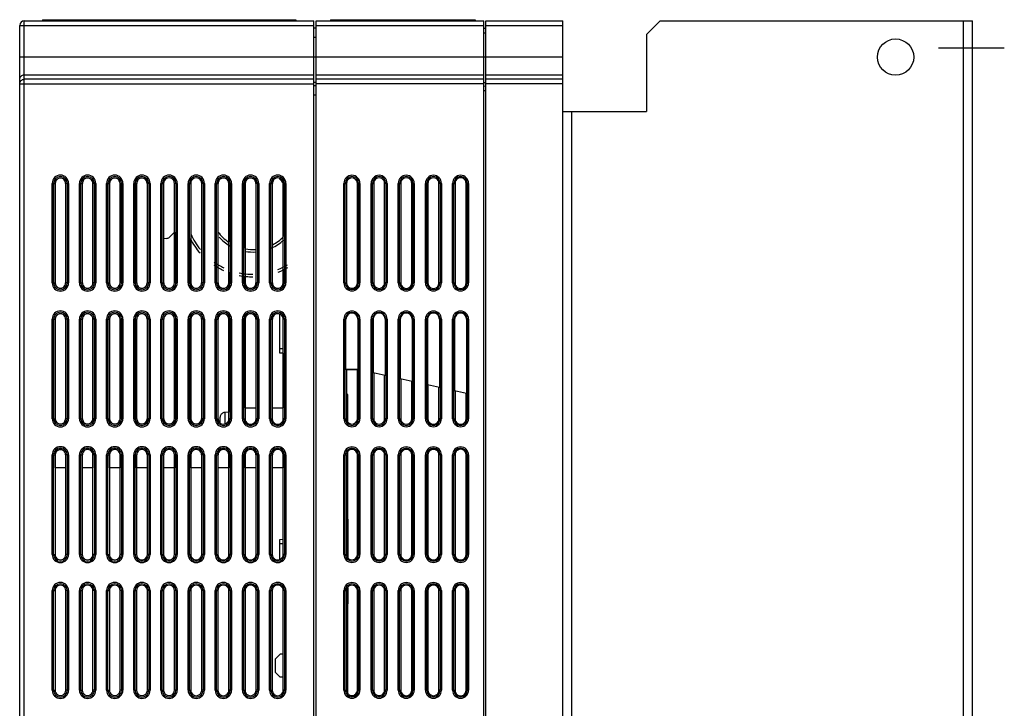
# Model space of a CAD drawing. Header units: millimetres. Extents: x 0 to 1400, y 0 to 1100.
# Tile 32 of 33: x 792 to 1009, y 583 to 736. Entities that reach past the tile are written whole.
import ezdxf

# ---------------------------------------------------------------- set-up
doc = ezdxf.new("R2010")
doc.units = ezdxf.units.MM
doc.header["$LTSCALE"] = 77
doc.linetypes.add('CENTER', pattern=[0.6, 0.375, -0.075, 0.075, -0.075])
doc.layers.add('00_COMPONENTS', color=7, linetype='CONTINUOUS')
doc.layers.add('03_AXES', color=7, linetype='CONTINUOUS')

msp = doc.modelspace()

# ---------------------------------------------------------------- linework, layer by layer
at = {"layer": '00_COMPONENTS', "color": 9, "linetype": 'CONTINUOUS'}
for p, q in [((792.74, 576.34), (792.74, 735.37)), ((799.74, 735.62), (799.74, 735.37)), ((851.24, 735.62), (851.24, 735.37)), ((863.38, 735.62), (863.38, 735.37)), ((890.88, 735.62), (890.88, 735.37)), ((1000.24, 385.37), (1000.24, 735.37)), ((791.74, 734.37), (856.74, 734.37)), ((857.24, 734.37), (894.24, 734.37)), ((894.74, 734.37), (911.74, 734.37)), ((857.24, 731.67), (856.74, 731.67)), ((894.74, 732.67), (894.24, 732.67)), ((791.74, 727.44), (911.74, 727.44)), ((792.74, 723.45), (856.74, 723.45)), ((856.74, 722.45), (792.74, 722.45)), ((857.24, 723.45), (894.24, 723.45)), ((894.24, 722.45), (857.24, 722.45)), ((894.74, 723.45), (911.74, 723.45)), ((911.74, 722.45), (894.74, 722.45)), ((791.74, 721.46), (856.74, 721.46)), ((856.73, 721.8), (857.24, 721.81)), ((857.24, 721.03), (856.75, 721.02)), ((894.24, 721.46), (857.24, 721.46)), ((894.24, 721.76), (894.74, 721.76)), ((894.74, 720.9), (894.24, 720.89)), ((911.74, 721.46), (894.74, 721.46)), ((857.24, 718.98), (856.74, 718.98)), ((894.74, 719.9), (894.24, 719.9)), ((913.74, 455.87), (913.74, 715.37)), ((798.93, 677.46), (798.93, 699.46)), ((798.93, 699.46), (799.56, 699.46)), ((799.23, 677.46), (799.23, 699.46)), ((802.55, 699.46), (801.93, 699.46)), ((802.25, 699.46), (802.25, 677.46)), ((802.55, 699.46), (802.55, 677.46)), ((804.93, 677.46), (804.93, 699.46)), ((804.93, 699.46), (805.55, 699.46)), ((805.23, 677.46), (805.23, 699.46)), ((808.55, 699.46), (807.93, 699.46)), ((808.25, 699.46), (808.25, 677.46)), ((808.55, 699.46), (808.55, 677.46)), ((810.93, 677.46), (810.93, 699.46)), ((810.93, 699.46), (811.55, 699.46)), ((811.23, 677.46), (811.23, 699.46)), ((814.55, 699.46), (813.94, 699.46)), ((814.25, 699.46), (814.25, 677.46)), ((814.55, 699.46), (814.55, 677.46)), ((816.93, 677.46), (816.93, 699.46)), ((816.93, 699.46), (817.54, 699.46)), ((817.23, 677.46), (817.23, 699.46)), ((820.55, 699.46), (819.94, 699.46)), ((820.25, 699.46), (820.25, 677.46)), ((820.55, 699.46), (820.55, 677.46)), ((822.93, 677.46), (822.93, 699.46)), ((822.93, 699.46), (823.54, 699.46)), ((823.23, 677.46), (823.23, 699.46)), ((826.55, 699.46), (825.95, 699.46)), ((826.25, 699.46), (826.25, 677.46)), ((826.55, 699.46), (826.55, 677.46)), ((828.93, 677.46), (828.93, 699.46)), ((828.93, 699.46), (829.53, 699.46)), ((829.23, 677.46), (829.23, 699.46)), ((832.55, 699.46), (831.95, 699.46)), ((832.25, 699.46), (832.25, 677.46)), ((832.55, 699.46), (832.55, 677.46)), ((834.93, 677.46), (834.93, 699.46)), ((834.93, 699.46), (835.53, 699.46)), ((835.23, 677.46), (835.23, 699.46)), ((838.55, 699.46), (837.96, 699.46)), ((838.25, 699.46), (838.25, 677.46)), ((838.55, 699.46), (838.55, 677.46)), ((840.93, 677.46), (840.93, 699.46)), ((840.93, 699.46), (841.53, 699.46)), ((841.23, 677.46), (841.23, 699.46)), ((844.55, 699.46), (843.96, 699.46)), ((844.25, 699.46), (844.25, 677.46)), ((844.55, 699.46), (844.55, 677.46)), ((846.93, 677.46), (846.93, 699.46)), ((846.93, 699.46), (847.52, 699.46)), ((847.23, 677.46), (847.23, 699.46)), ((850.55, 699.46), (849.96, 699.46)), ((850.25, 699.46), (850.25, 677.46)), ((850.55, 699.46), (850.55, 677.46)), ((863.36, 677.46), (863.36, 699.46)), ((863.36, 699.46), (863.95, 699.46)), ((863.66, 677.46), (863.66, 699.46)), ((866.91, 699.46), (866.33, 699.46)), ((866.61, 699.46), (866.61, 677.46)), ((866.91, 699.46), (866.91, 677.46)), ((869.36, 677.46), (869.36, 699.46)), ((869.36, 699.46), (869.94, 699.46)), ((869.66, 677.46), (869.66, 699.46)), ((872.91, 699.46), (872.34, 699.46)), ((872.61, 699.46), (872.61, 677.46)), ((872.91, 699.46), (872.91, 677.46)), ((875.36, 677.46), (875.36, 699.46)), ((875.36, 699.46), (875.93, 699.46)), ((875.66, 677.46), (875.66, 699.46)), ((878.91, 699.46), (878.35, 699.46)), ((878.61, 699.46), (878.61, 677.46)), ((878.91, 699.46), (878.91, 677.46)), ((881.36, 677.46), (881.36, 699.46)), ((881.36, 699.46), (881.92, 699.46)), ((881.66, 677.46), (881.66, 699.46)), ((884.91, 699.46), (884.36, 699.46)), ((884.61, 699.46), (884.61, 677.46)), ((884.91, 699.46), (884.91, 677.46)), ((887.36, 677.46), (887.36, 699.46)), ((887.36, 699.46), (887.91, 699.46)), ((887.66, 677.46), (887.66, 699.46)), ((890.91, 699.46), (890.37, 699.46)), ((890.61, 699.46), (890.61, 677.46)), ((890.91, 699.46), (890.91, 677.46)), ((798.93, 677.46), (799.56, 677.46)), ((802.55, 677.46), (801.93, 677.46)), ((804.93, 677.46), (805.55, 677.46)), ((808.55, 677.46), (807.93, 677.46)), ((810.93, 677.46), (811.55, 677.46)), ((814.55, 677.46), (813.94, 677.46)), ((816.93, 677.46), (817.54, 677.46)), ((820.55, 677.46), (819.94, 677.46)), ((822.93, 677.46), (823.54, 677.46)), ((826.55, 677.46), (825.95, 677.46)), ((828.93, 677.46), (829.53, 677.46)), ((832.55, 677.46), (831.95, 677.46)), ((834.93, 677.46), (835.53, 677.46)), ((838.55, 677.46), (837.96, 677.46)), ((840.93, 677.46), (841.53, 677.46)), ((844.55, 677.46), (843.96, 677.46)), ((846.93, 677.46), (847.52, 677.46)), ((850.55, 677.46), (849.96, 677.46)), ((863.36, 677.46), (863.95, 677.46)), ((866.91, 677.46), (866.33, 677.46)), ((869.36, 677.46), (869.94, 677.46)), ((872.91, 677.46), (872.34, 677.46)), ((875.36, 677.46), (875.93, 677.46)), ((878.91, 677.46), (878.35, 677.46)), ((881.36, 677.46), (881.92, 677.46)), ((884.91, 677.46), (884.36, 677.46)), ((887.36, 677.46), (887.91, 677.46)), ((890.91, 677.46), (890.37, 677.46)), ((798.93, 647.46), (798.93, 669.46)), ((798.93, 669.46), (799.56, 669.46)), ((799.23, 647.46), (799.23, 669.46)), ((802.55, 669.46), (801.93, 669.46)), ((802.25, 669.46), (802.25, 647.46)), ((802.55, 669.46), (802.55, 647.46)), ((804.93, 647.46), (804.93, 669.46)), ((804.93, 669.46), (805.55, 669.46)), ((805.23, 647.46), (805.23, 669.46)), ((808.55, 669.46), (807.93, 669.46)), ((808.25, 669.46), (808.25, 647.46)), ((808.55, 669.46), (808.55, 647.46)), ((810.93, 647.46), (810.93, 669.46)), ((810.93, 669.46), (811.55, 669.46)), ((811.23, 647.46), (811.23, 669.46)), ((814.55, 669.46), (813.94, 669.46)), ((814.25, 669.46), (814.25, 647.46)), ((814.55, 669.46), (814.55, 647.46)), ((816.93, 647.46), (816.93, 669.46)), ((816.93, 669.46), (817.54, 669.46)), ((817.23, 647.46), (817.23, 669.46)), ((820.55, 669.46), (819.94, 669.46)), ((820.25, 669.46), (820.25, 647.46)), ((820.55, 669.46), (820.55, 647.46)), ((822.93, 647.46), (822.93, 669.46)), ((822.93, 669.46), (823.54, 669.46)), ((823.23, 647.46), (823.23, 669.46)), ((826.55, 669.46), (825.95, 669.46)), ((826.25, 669.46), (826.25, 647.46)), ((826.55, 669.46), (826.55, 647.46)), ((828.93, 647.46), (828.93, 669.46)), ((828.93, 669.46), (829.53, 669.46)), ((829.23, 647.46), (829.23, 669.46)), ((832.55, 669.46), (831.95, 669.46)), ((832.25, 669.46), (832.25, 647.46)), ((832.55, 669.46), (832.55, 647.46)), ((834.93, 647.46), (834.93, 669.46)), ((834.93, 669.46), (835.53, 669.46)), ((835.23, 647.46), (835.23, 669.46)), ((838.55, 669.46), (837.96, 669.46)), ((838.25, 669.46), (838.25, 647.46)), ((838.55, 669.46), (838.55, 647.46)), ((840.93, 647.46), (840.93, 669.46)), ((840.93, 669.46), (841.53, 669.46)), ((841.23, 647.46), (841.23, 669.46)), ((844.55, 669.46), (843.96, 669.46)), ((844.25, 669.46), (844.25, 647.46)), ((844.55, 669.46), (844.55, 647.46)), ((846.93, 647.46), (846.93, 669.46)), ((846.93, 669.46), (847.52, 669.46)), ((847.23, 647.46), (847.23, 669.46)), ((850.55, 669.46), (849.96, 669.46)), ((850.25, 669.46), (850.25, 647.46)), ((850.55, 669.46), (850.55, 647.46)), ((863.36, 647.46), (863.36, 669.46)), ((863.36, 669.46), (863.81, 669.46)), ((863.66, 647.46), (863.66, 669.46)), ((866.91, 669.46), (866.46, 669.46)), ((866.61, 669.46), (866.61, 647.46)), ((866.91, 669.46), (866.91, 647.46)), ((869.36, 647.46), (869.36, 669.46)), ((869.36, 669.46), (869.81, 669.46)), ((869.66, 647.46), (869.66, 669.46)), ((872.91, 669.46), (872.46, 669.46)), ((872.61, 669.46), (872.61, 647.46)), ((872.91, 669.46), (872.91, 647.46)), ((875.36, 647.46), (875.36, 669.46)), ((875.36, 669.46), (875.81, 669.46)), ((875.66, 647.46), (875.66, 669.46)), ((878.91, 669.46), (878.46, 669.46)), ((878.61, 669.46), (878.61, 647.46)), ((878.91, 669.46), (878.91, 647.46)), ((881.36, 647.46), (881.36, 669.46)), ((881.36, 669.46), (881.81, 669.46)), ((881.66, 647.46), (881.66, 669.46)), ((884.91, 669.46), (884.46, 669.46)), ((884.61, 669.46), (884.61, 647.46)), ((884.91, 669.46), (884.91, 647.46)), ((887.36, 647.46), (887.36, 669.46)), ((887.36, 669.46), (887.81, 669.46)), ((887.66, 647.46), (887.66, 669.46)), ((890.91, 669.46), (890.46, 669.46)), ((890.61, 669.46), (890.61, 647.46)), ((890.91, 669.46), (890.91, 647.46)), ((837.02, 648.84), (837.02, 646.28)), ((798.93, 647.46), (799.56, 647.46)), ((802.55, 647.46), (801.93, 647.46)), ((804.93, 647.46), (805.55, 647.46)), ((808.55, 647.46), (807.93, 647.46)), ((810.93, 647.46), (811.55, 647.46)), ((814.55, 647.46), (813.94, 647.46)), ((816.93, 647.46), (817.54, 647.46)), ((820.55, 647.46), (819.94, 647.46)), ((822.93, 647.46), (823.54, 647.46)), ((826.55, 647.46), (825.95, 647.46)), ((828.93, 647.46), (829.53, 647.46)), ((832.55, 647.46), (831.95, 647.46)), ((834.93, 647.46), (835.53, 647.46)), ((838.55, 647.46), (837.96, 647.46)), ((840.93, 647.46), (841.53, 647.46)), ((844.55, 647.46), (843.96, 647.46)), ((846.93, 647.46), (847.52, 647.46)), ((850.55, 647.46), (849.96, 647.46)), ((863.36, 647.46), (863.95, 647.46)), ((866.91, 647.46), (866.33, 647.46)), ((869.36, 647.46), (869.94, 647.46)), ((872.91, 647.46), (872.34, 647.46)), ((875.36, 647.46), (875.93, 647.46)), ((878.91, 647.46), (878.35, 647.46)), ((881.36, 647.46), (881.92, 647.46)), ((884.91, 647.46), (884.36, 647.46)), ((887.36, 647.46), (887.91, 647.46)), ((890.91, 647.46), (890.37, 647.46)), ((798.93, 617.46), (798.93, 639.46)), ((798.93, 639.46), (799.56, 639.46)), ((799.23, 617.46), (799.23, 639.46)), ((802.55, 639.46), (801.93, 639.46)), ((802.25, 639.46), (802.25, 617.46)), ((802.55, 639.46), (802.55, 617.46)), ((804.93, 617.46), (804.93, 639.46)), ((804.93, 639.46), (805.55, 639.46)), ((805.23, 617.46), (805.23, 639.46)), ((808.55, 639.46), (807.93, 639.46)), ((808.25, 639.46), (808.25, 617.46)), ((808.55, 639.46), (808.55, 617.46)), ((810.93, 617.46), (810.93, 639.46)), ((810.93, 639.46), (811.55, 639.46)), ((811.23, 617.46), (811.23, 639.46)), ((814.55, 639.46), (813.94, 639.46)), ((814.25, 639.46), (814.25, 617.46)), ((814.55, 639.46), (814.55, 617.46)), ((816.93, 617.46), (816.93, 639.46)), ((816.93, 639.46), (817.54, 639.46)), ((817.23, 617.46), (817.23, 639.46)), ((820.55, 639.46), (819.94, 639.46)), ((820.25, 639.46), (820.25, 617.46)), ((820.55, 639.46), (820.55, 617.46)), ((822.93, 617.46), (822.93, 639.46)), ((822.93, 639.46), (823.54, 639.46)), ((823.23, 617.46), (823.23, 639.46)), ((826.55, 639.46), (825.95, 639.46)), ((826.25, 639.46), (826.25, 617.46)), ((826.55, 639.46), (826.55, 617.46)), ((828.93, 617.46), (828.93, 639.46)), ((828.93, 639.46), (829.53, 639.46)), ((829.23, 617.46), (829.23, 639.46)), ((832.55, 639.46), (831.95, 639.46)), ((832.25, 639.46), (832.25, 617.46)), ((832.55, 639.46), (832.55, 617.46)), ((834.93, 617.46), (834.93, 639.46)), ((834.93, 639.46), (835.53, 639.46)), ((835.23, 617.46), (835.23, 639.46)), ((838.55, 639.46), (837.96, 639.46)), ((838.25, 639.46), (838.25, 617.46)), ((838.55, 639.46), (838.55, 617.46)), ((840.93, 617.46), (840.93, 639.46)), ((840.93, 639.46), (841.53, 639.46)), ((841.23, 617.46), (841.23, 639.46)), ((844.55, 639.46), (843.96, 639.46)), ((844.25, 639.46), (844.25, 617.46)), ((844.55, 639.46), (844.55, 617.46)), ((846.93, 617.46), (846.93, 639.46)), ((846.93, 639.46), (847.52, 639.46)), ((847.23, 617.46), (847.23, 639.46)), ((850.55, 639.46), (849.96, 639.46)), ((850.25, 639.46), (850.25, 617.46)), ((850.55, 639.46), (850.55, 617.46)), ((863.36, 617.46), (863.36, 639.46)), ((863.36, 639.46), (863.95, 639.46)), ((863.66, 617.46), (863.66, 639.46)), ((866.91, 639.46), (866.33, 639.46)), ((866.61, 639.46), (866.61, 617.46)), ((866.91, 639.46), (866.91, 617.46)), ((869.36, 617.46), (869.36, 639.46)), ((869.36, 639.46), (869.94, 639.46)), ((869.66, 617.46), (869.66, 639.46)), ((872.91, 639.46), (872.34, 639.46)), ((872.61, 639.46), (872.61, 617.46)), ((872.91, 639.46), (872.91, 617.46)), ((875.36, 617.46), (875.36, 639.46)), ((875.36, 639.46), (875.93, 639.46)), ((875.66, 617.46), (875.66, 639.46)), ((878.91, 639.46), (878.35, 639.46)), ((878.61, 639.46), (878.61, 617.46)), ((878.91, 639.46), (878.91, 617.46)), ((881.36, 617.46), (881.36, 639.46)), ((881.36, 639.46), (881.92, 639.46)), ((881.66, 617.46), (881.66, 639.46)), ((884.91, 639.46), (884.36, 639.46)), ((884.61, 639.46), (884.61, 617.46)), ((884.91, 639.46), (884.91, 617.46)), ((887.36, 617.46), (887.36, 639.46)), ((887.36, 639.46), (887.91, 639.46)), ((887.66, 617.46), (887.66, 639.46)), ((890.91, 639.46), (890.37, 639.46)), ((890.61, 639.46), (890.61, 617.46)), ((890.91, 639.46), (890.91, 617.46)), ((798.93, 617.46), (799.56, 617.46)), ((802.55, 617.46), (801.93, 617.46)), ((804.93, 617.46), (805.55, 617.46)), ((808.55, 617.46), (807.93, 617.46)), ((810.93, 617.46), (811.55, 617.46)), ((814.55, 617.46), (813.94, 617.46)), ((816.93, 617.46), (817.54, 617.46)), ((820.55, 617.46), (819.94, 617.46)), ((822.93, 617.46), (823.54, 617.46)), ((826.55, 617.46), (825.95, 617.46)), ((828.93, 617.46), (829.53, 617.46)), ((832.55, 617.46), (831.95, 617.46)), ((834.93, 617.46), (835.53, 617.46)), ((838.55, 617.46), (837.96, 617.46)), ((840.93, 617.46), (841.53, 617.46)), ((844.55, 617.46), (843.96, 617.46)), ((846.93, 617.46), (847.52, 617.46)), ((850.55, 617.46), (849.96, 617.46)), ((863.36, 617.46), (863.95, 617.46)), ((866.91, 617.46), (866.33, 617.46)), ((869.36, 617.46), (869.94, 617.46)), ((872.91, 617.46), (872.34, 617.46)), ((875.36, 617.46), (875.93, 617.46)), ((878.91, 617.46), (878.35, 617.46)), ((881.36, 617.46), (881.92, 617.46)), ((884.91, 617.46), (884.36, 617.46)), ((887.36, 617.46), (887.91, 617.46)), ((890.91, 617.46), (890.37, 617.46)), ((798.93, 587.46), (798.93, 609.46)), ((798.93, 609.46), (799.56, 609.46)), ((799.23, 587.46), (799.23, 609.46)), ((802.55, 609.46), (801.93, 609.46)), ((802.25, 609.46), (802.25, 587.46)), ((802.55, 609.46), (802.55, 587.46)), ((804.93, 587.46), (804.93, 609.46)), ((804.93, 609.46), (805.55, 609.46)), ((805.23, 587.46), (805.23, 609.46)), ((808.55, 609.46), (807.93, 609.46)), ((808.25, 609.46), (808.25, 587.46)), ((808.55, 609.46), (808.55, 587.46)), ((810.93, 587.46), (810.93, 609.46)), ((810.93, 609.46), (811.55, 609.46)), ((811.23, 587.46), (811.23, 609.46)), ((814.55, 609.46), (813.94, 609.46)), ((814.25, 609.46), (814.25, 587.46)), ((814.55, 609.46), (814.55, 587.46)), ((816.93, 587.46), (816.93, 609.46)), ((816.93, 609.46), (817.54, 609.46)), ((817.23, 587.46), (817.23, 609.46)), ((820.55, 609.46), (819.94, 609.46)), ((820.25, 609.46), (820.25, 587.46)), ((820.55, 609.46), (820.55, 587.46)), ((822.93, 587.46), (822.93, 609.46)), ((822.93, 609.46), (823.54, 609.46)), ((823.23, 587.46), (823.23, 609.46)), ((826.55, 609.46), (825.95, 609.46)), ((826.25, 609.46), (826.25, 587.46)), ((826.55, 609.46), (826.55, 587.46)), ((828.93, 587.46), (828.93, 609.46)), ((828.93, 609.46), (829.53, 609.46)), ((829.23, 587.46), (829.23, 609.46)), ((832.55, 609.46), (831.95, 609.46)), ((832.25, 609.46), (832.25, 587.46)), ((832.55, 609.46), (832.55, 587.46)), ((834.93, 587.46), (834.93, 609.46)), ((834.93, 609.46), (835.53, 609.46)), ((835.23, 587.46), (835.23, 609.46)), ((838.55, 609.46), (837.96, 609.46)), ((838.25, 609.46), (838.25, 587.46)), ((838.55, 609.46), (838.55, 587.46)), ((840.93, 587.46), (840.93, 609.46)), ((840.93, 609.46), (841.53, 609.46)), ((841.23, 587.46), (841.23, 609.46)), ((844.55, 609.46), (843.96, 609.46)), ((844.25, 609.46), (844.25, 587.46)), ((844.55, 609.46), (844.55, 587.46)), ((846.93, 587.46), (846.93, 609.46)), ((846.93, 609.46), (847.52, 609.46)), ((847.23, 587.46), (847.23, 609.46)), ((850.55, 609.46), (849.96, 609.46)), ((850.25, 609.46), (850.25, 587.46)), ((850.55, 609.46), (850.55, 587.46)), ((863.36, 587.46), (863.36, 609.46)), ((863.36, 609.46), (863.95, 609.46)), ((863.66, 587.46), (863.66, 609.46)), ((866.91, 609.46), (866.33, 609.46)), ((866.61, 609.46), (866.61, 587.46)), ((866.91, 609.46), (866.91, 587.46)), ((869.36, 587.46), (869.36, 609.46)), ((869.36, 609.46), (869.94, 609.46)), ((869.66, 587.46), (869.66, 609.46)), ((872.91, 609.46), (872.34, 609.46)), ((872.61, 609.46), (872.61, 587.46)), ((872.91, 609.46), (872.91, 587.46)), ((875.36, 587.46), (875.36, 609.46)), ((875.36, 609.46), (875.93, 609.46)), ((875.66, 587.46), (875.66, 609.46)), ((878.91, 609.46), (878.35, 609.46)), ((878.61, 609.46), (878.61, 587.46)), ((878.91, 609.46), (878.91, 587.46)), ((881.36, 587.46), (881.36, 609.46)), ((881.36, 609.46), (881.92, 609.46)), ((881.66, 587.46), (881.66, 609.46)), ((884.91, 609.46), (884.36, 609.46)), ((884.61, 609.46), (884.61, 587.46)), ((884.91, 609.46), (884.91, 587.46)), ((887.36, 587.46), (887.36, 609.46)), ((887.36, 609.46), (887.91, 609.46)), ((887.66, 587.46), (887.66, 609.46)), ((890.91, 609.46), (890.37, 609.46)), ((890.61, 609.46), (890.61, 587.46)), ((890.91, 609.46), (890.91, 587.46)), ((798.93, 587.46), (799.56, 587.46)), ((802.55, 587.46), (801.93, 587.46)), ((804.93, 587.46), (805.55, 587.46)), ((808.55, 587.46), (807.93, 587.46)), ((810.93, 587.46), (811.55, 587.46)), ((814.55, 587.46), (813.94, 587.46)), ((816.93, 587.46), (817.54, 587.46)), ((820.55, 587.46), (819.94, 587.46)), ((822.93, 587.46), (823.54, 587.46)), ((826.55, 587.46), (825.95, 587.46)), ((828.93, 587.46), (829.53, 587.46)), ((832.55, 587.46), (831.95, 587.46)), ((834.93, 587.46), (835.53, 587.46)), ((838.55, 587.46), (837.96, 587.46)), ((840.93, 587.46), (841.53, 587.46)), ((844.55, 587.46), (843.96, 587.46)), ((846.93, 587.46), (847.52, 587.46)), ((850.55, 587.46), (849.96, 587.46)), ((863.36, 587.46), (863.95, 587.46)), ((866.91, 587.46), (866.33, 587.46)), ((869.36, 587.46), (869.94, 587.46)), ((872.91, 587.46), (872.34, 587.46)), ((875.36, 587.46), (875.93, 587.46)), ((878.91, 587.46), (878.35, 587.46)), ((881.36, 587.46), (881.92, 587.46)), ((884.91, 587.46), (884.36, 587.46)), ((887.36, 587.46), (887.91, 587.46)), ((890.91, 587.46), (890.37, 587.46))]:
    msp.add_line(p, q, dxfattribs=at)
at = {"layer": '00_COMPONENTS', "color": 7, "linetype": 'CONTINUOUS'}
for p, q in [((792.74, 735.37), (856.74, 735.37)), ((796.74, 735.62), (796.74, 735.37)), ((796.74, 735.62), (852.74, 735.62)), ((852.74, 735.62), (852.74, 735.37)), ((856.74, 365.37), (856.74, 735.37)), ((857.24, 365.37), (857.24, 735.37)), ((857.24, 735.37), (894.24, 735.37)), ((860.38, 735.62), (860.38, 735.37)), ((860.38, 735.62), (892.38, 735.62)), ((892.38, 735.62), (892.38, 735.37)), ((894.24, 367.83), (894.24, 735.37)), ((894.74, 368.37), (894.74, 735.37)), ((894.74, 735.37), (911.74, 735.37)), ((911.74, 454.87), (911.74, 735.37)), ((791.74, 574.17), (791.74, 734.37)), ((857.24, 733.73), (856.74, 733.72)), ((894.74, 733.67), (894.24, 733.67)), ((849.24, 700.37), (849.24, 700.47)), ((799.56, 699.46), (799.56, 677.46)), ((799.59, 677.46), (799.59, 699.46)), ((801.89, 699.46), (801.89, 677.46)), ((801.93, 677.46), (801.93, 699.46)), ((805.55, 699.46), (805.55, 677.46)), ((805.58, 677.46), (805.58, 699.46)), ((807.89, 699.46), (807.89, 677.46)), ((807.93, 677.46), (807.93, 699.46)), ((811.55, 699.46), (811.55, 677.46)), ((811.58, 677.46), (811.58, 699.46)), ((813.9, 699.46), (813.9, 677.46)), ((813.94, 677.46), (813.94, 699.46)), ((817.54, 699.46), (817.54, 677.46)), ((817.57, 677.46), (817.57, 699.46)), ((819.9, 699.46), (819.9, 677.46)), ((819.94, 677.46), (819.94, 699.46)), ((823.54, 699.46), (823.54, 677.46)), ((825.95, 677.46), (825.95, 699.46)), ((829.53, 699.46), (829.53, 677.46)), ((831.95, 677.46), (831.95, 699.46)), ((835.53, 699.46), (835.53, 677.46)), ((835.56, 688.75), (835.56, 699.46)), ((837.92, 699.46), (837.92, 686.53)), ((837.96, 677.46), (837.96, 699.46)), ((841.53, 699.46), (841.53, 677.46)), ((841.56, 685.11), (841.56, 699.46)), ((843.92, 699.46), (843.92, 684.96)), ((843.96, 677.46), (843.96, 699.46)), ((847.52, 699.46), (847.52, 677.46)), ((847.55, 686.01), (847.55, 699.46)), ((849.93, 699.46), (849.93, 687.76)), ((849.96, 677.46), (849.96, 699.46)), ((863.95, 699.46), (863.95, 677.46)), ((866.33, 677.46), (866.33, 699.46)), ((869.94, 699.46), (869.94, 677.46)), ((872.34, 677.46), (872.34, 699.46)), ((875.93, 699.46), (875.93, 677.46)), ((878.35, 677.46), (878.35, 699.46)), ((881.92, 699.46), (881.92, 677.46)), ((884.36, 677.46), (884.36, 699.46)), ((887.91, 699.46), (887.91, 677.46)), ((890.37, 677.46), (890.37, 699.46)), ((823.54, 687.35), (824.06, 687.3)), ((823.57, 677.46), (823.57, 687.37)), ((825.95, 688.68), (824.85, 687.59)), ((825.91, 688.64), (825.91, 677.46)), ((829.56, 677.46), (829.56, 687.25)), ((831.91, 683.91), (831.91, 677.46)), ((835.56, 677.46), (835.56, 681)), ((837.92, 679.86), (837.92, 677.46)), ((841.56, 677.46), (841.56, 678.93)), ((843.92, 678.86), (843.92, 677.46)), ((847.55, 677.46), (847.55, 679.57)), ((849.93, 680.4), (849.93, 677.46)), ((849.24, 661.96), (849.24, 670.47)), ((799.56, 669.46), (799.56, 647.46)), ((799.59, 647.46), (799.59, 669.46)), ((801.89, 669.46), (801.89, 647.46)), ((801.93, 647.46), (801.93, 669.46)), ((805.55, 669.46), (805.55, 647.46)), ((805.58, 647.46), (805.58, 669.46)), ((807.89, 669.46), (807.89, 647.46)), ((807.93, 647.46), (807.93, 669.46)), ((811.55, 669.46), (811.55, 647.46)), ((811.58, 647.46), (811.58, 669.46)), ((813.9, 669.46), (813.9, 647.46)), ((813.94, 647.46), (813.94, 669.46)), ((817.54, 669.46), (817.54, 647.46)), ((817.57, 647.46), (817.57, 669.46)), ((819.9, 669.46), (819.9, 647.46)), ((819.94, 647.46), (819.94, 669.46)), ((823.54, 669.46), (823.54, 647.46)), ((823.57, 647.46), (823.57, 669.46)), ((825.91, 669.46), (825.91, 647.46)), ((825.95, 647.46), (825.95, 669.46)), ((829.53, 669.46), (829.53, 647.46)), ((829.56, 647.46), (829.56, 669.46)), ((831.91, 669.46), (831.91, 647.46)), ((831.95, 647.46), (831.95, 669.46)), ((835.53, 669.46), (835.53, 647.46)), ((835.56, 647.46), (835.56, 669.46)), ((837.92, 669.46), (837.92, 648.86)), ((837.96, 647.46), (837.96, 669.46)), ((841.53, 669.46), (841.53, 647.46)), ((841.56, 649.87), (841.56, 669.46)), ((843.92, 669.46), (843.92, 649.87)), ((843.96, 647.46), (843.96, 669.46)), ((847.52, 669.46), (847.52, 647.46)), ((847.55, 649.87), (847.55, 669.46)), ((849.96, 647.46), (849.96, 669.46)), ((863.81, 658.42), (863.81, 669.46)), ((866.46, 669.46), (866.46, 658.42)), ((869.81, 669.46), (869.81, 657.58)), ((872.46, 669.46), (872.46, 657)), ((875.81, 669.46), (875.81, 656.25)), ((878.46, 669.46), (878.46, 655.66)), ((881.81, 669.46), (881.81, 654.92)), ((884.46, 669.46), (884.46, 654.33)), ((887.81, 669.46), (887.81, 653.58)), ((890.46, 669.46), (890.46, 653)), ((849.96, 662.87), (849.24, 662.87)), ((849.96, 661.95), (849.24, 661.96)), ((849.93, 661.95), (849.93, 649.87)), ((863.95, 658.29), (863.81, 658.42)), ((863.81, 658.42), (866.46, 658.42)), ((863.95, 658.29), (863.95, 647.46)), ((863.95, 658.29), (866.33, 658.29)), ((866.33, 658.29), (866.46, 658.42)), ((866.33, 647.46), (866.33, 658.29)), ((872.46, 657), (869.81, 657.58)), ((869.94, 657.56), (869.94, 647.46)), ((872.34, 647.46), (872.34, 657.02)), ((878.46, 655.66), (875.81, 656.25)), ((875.93, 656.23), (875.93, 647.46)), ((878.35, 647.46), (878.35, 655.69)), ((884.46, 654.33), (881.81, 654.92)), ((881.92, 654.89), (881.92, 647.46)), ((864.25, 652.8), (863.95, 652.8)), ((864.25, 646.79), (864.25, 652.8)), ((884.36, 647.46), (884.36, 654.35)), ((890.46, 653), (887.81, 653.58)), ((887.91, 653.56), (887.91, 647.46)), ((890.37, 647.46), (890.37, 653.02)), ((837.02, 648.84), (836.84, 648.82)), ((836.84, 648.82), (836.84, 648.79)), ((837.96, 648.86), (837.02, 648.84)), ((841.53, 649.87), (843.96, 649.87)), ((847.52, 649.87), (849.96, 649.87)), ((836.04, 646.62), (836.04, 647.8)), ((864.25, 625.22), (864.25, 640.13)), ((799.56, 639.46), (799.56, 617.46)), ((799.59, 636.57), (799.59, 639.46)), ((801.89, 639.46), (801.89, 636.57)), ((801.93, 617.46), (801.93, 639.46)), ((805.55, 639.46), (805.55, 617.46)), ((805.58, 636.57), (805.58, 639.46)), ((807.89, 639.46), (807.89, 636.57)), ((807.93, 617.46), (807.93, 639.46)), ((811.55, 639.46), (811.55, 617.46)), ((811.58, 636.57), (811.58, 639.46)), ((813.9, 639.46), (813.9, 636.57)), ((813.94, 617.46), (813.94, 639.46)), ((817.54, 639.46), (817.54, 617.46)), ((817.57, 636.57), (817.57, 639.46)), ((819.9, 639.46), (819.9, 636.57)), ((819.94, 617.46), (819.94, 639.46)), ((823.54, 639.46), (823.54, 617.46)), ((823.57, 636.57), (823.57, 639.46)), ((825.91, 639.46), (825.91, 636.57)), ((825.95, 617.46), (825.95, 639.46)), ((829.53, 639.46), (829.53, 617.46)), ((829.56, 636.57), (829.56, 639.46)), ((831.91, 639.46), (831.91, 636.57)), ((831.95, 617.46), (831.95, 639.46)), ((835.53, 639.46), (835.53, 617.46)), ((835.56, 636.57), (835.56, 639.46)), ((837.92, 639.46), (837.92, 636.57)), ((837.96, 617.46), (837.96, 639.46)), ((841.53, 639.46), (841.53, 617.46)), ((841.56, 636.57), (841.56, 639.46)), ((843.92, 639.46), (843.92, 636.57)), ((843.96, 617.46), (843.96, 639.46)), ((847.52, 639.46), (847.52, 617.46)), ((847.55, 636.57), (847.55, 639.46)), ((849.93, 639.46), (849.93, 636.57)), ((849.96, 617.46), (849.96, 639.46)), ((863.95, 639.46), (863.95, 617.46)), ((866.33, 617.46), (866.33, 639.46)), ((869.94, 639.46), (869.94, 617.46)), ((872.34, 617.46), (872.34, 639.46)), ((875.93, 639.46), (875.93, 617.46)), ((878.35, 617.46), (878.35, 639.46)), ((881.92, 639.46), (881.92, 617.46)), ((884.36, 617.46), (884.36, 639.46)), ((887.91, 639.46), (887.91, 617.46)), ((890.37, 617.46), (890.37, 639.46)), ((801.93, 636.57), (799.56, 636.57)), ((807.93, 636.57), (805.55, 636.57)), ((813.94, 636.57), (811.55, 636.57)), ((819.94, 636.57), (817.54, 636.57)), ((825.95, 636.57), (823.54, 636.57)), ((831.95, 636.57), (829.53, 636.57)), ((837.96, 636.57), (835.53, 636.57)), ((843.96, 636.57), (841.53, 636.57)), ((849.96, 636.57), (847.52, 636.57)), ((863.95, 625.21), (864.25, 625.22)), ((864.24, 625.22), (864.24, 616.8)), ((849.24, 620.79), (849.96, 620.8)), ((849.24, 616.44), (849.24, 620.79)), ((849.24, 619.87), (849.96, 619.88)), ((799.56, 609.46), (799.56, 587.46)), ((801.93, 587.46), (801.93, 609.46)), ((805.55, 609.46), (805.55, 587.46)), ((807.93, 587.46), (807.93, 609.46)), ((811.55, 609.46), (811.55, 587.46)), ((813.94, 587.46), (813.94, 609.46)), ((817.54, 609.46), (817.54, 587.46)), ((819.94, 587.46), (819.94, 609.46)), ((823.54, 609.46), (823.54, 587.46)), ((825.95, 587.46), (825.95, 609.46)), ((829.53, 609.46), (829.53, 587.46)), ((831.95, 587.46), (831.95, 609.46)), ((835.53, 609.46), (835.53, 587.46)), ((837.96, 587.46), (837.96, 609.46)), ((841.53, 609.46), (841.53, 587.46)), ((843.96, 587.46), (843.96, 609.46)), ((847.52, 609.46), (847.52, 587.46)), ((849.96, 587.46), (849.96, 609.46)), ((863.95, 609.46), (863.95, 587.46)), ((864.24, 610.11), (864.24, 606.52)), ((866.33, 587.46), (866.33, 609.46)), ((869.94, 609.46), (869.94, 587.46)), ((872.34, 587.46), (872.34, 609.46)), ((875.93, 609.46), (875.93, 587.46)), ((878.35, 587.46), (878.35, 609.46)), ((881.92, 609.46), (881.92, 587.46)), ((884.36, 587.46), (884.36, 609.46)), ((887.91, 609.46), (887.91, 587.46)), ((890.37, 587.46), (890.37, 609.46)), ((864.25, 606.52), (863.95, 606.53)), ((864.25, 586.65), (864.25, 606.52)), ((849.26, 595.39), (848.24, 594.37)), ((848.24, 591.37), (848.24, 594.37)), ((849.96, 595.4), (849.26, 595.39)), ((848.24, 591.37), (849.26, 590.36)), ((849.96, 590.34), (849.26, 590.36))]:
    msp.add_line(p, q, dxfattribs=at)
at = {"layer": '00_COMPONENTS', "color": 3, "linetype": 'CONTINUOUS'}
for p, q in [((933.24, 735.37), (930.24, 732.37)), ((933.24, 735.37), (1002.24, 735.37)), ((1002.24, 351.37), (1002.24, 735.37)), ((930.24, 732.37), (930.24, 715.37)), ((911.74, 715.37), (930.24, 715.37))]:
    msp.add_line(p, q, dxfattribs=at)
msp.add_circle((985.24, 727.37), 4, dxfattribs=at)
at = {"layer": '00_COMPONENTS', "color": 7, "linetype": 'CONTINUOUS'}
for centre, radius, start, end in [((792.74, 734.37), 1, 90, 180), ((843.99, 695.37), 7.25, 34.2935, 43.6028), ((824.15, 688.3), 1, 265, 315), ((843.24, 694.37), 15, 203.9426, 219.4196), ((843.24, 694.37), 9.53, 215.9734, 236.1424), ((843.24, 694.37), 10.09, 222.2216, 239.6795), ((843.24, 694.37), 9.53, 297.081, 315.6344), ((843.24, 694.37), 15.56, 207.5753, 221.4364), ((843.24, 694.37), 10.09, 294.2833, 312.5221), ((843.24, 694.37), 9.53, 259.528, 274.4149), ((843.24, 694.37), 10.09, 260.5758, 273.9863), ((843.24, 694.37), 15.56, 236.5378, 245.4178), ((843.24, 694.37), 15, 235.4384, 244.7509), ((843.24, 694.37), 15, 291.735, 300.6712), ((843.24, 694.37), 15.56, 291.19, 299.7093), ((843.24, 694.37), 15, 258.3914, 270), ((843.24, 694.37), 15.56, 258.809, 270), ((865.14, 669.46), 1.33, 0, 180), ((871.14, 669.46), 1.33, 0, 180), ((877.14, 669.46), 1.33, 0, 180), ((883.14, 669.46), 1.33, 0, 180), ((889.14, 669.46), 1.33, 0, 180)]:
    msp.add_arc(centre, radius, start, end, dxfattribs=at)
at = {"layer": '00_COMPONENTS', "color": 9, "linetype": 'CONTINUOUS'}
for centre, radius, start, end in [((800.74, 699.46), 1.81, 0, 180), ((800.74, 699.46), 1.51, 0, 180), ((806.74, 699.46), 1.81, 0, 180), ((806.74, 699.46), 1.51, 0, 180), ((812.74, 699.46), 1.81, 0, 180), ((812.74, 699.46), 1.51, 0, 180), ((818.74, 699.46), 1.81, 0, 180), ((818.74, 699.46), 1.51, 0, 180), ((824.74, 699.46), 1.81, 0, 180), ((824.74, 699.46), 1.51, 0, 180), ((830.74, 699.46), 1.81, 0, 180), ((830.74, 699.46), 1.51, 0, 180), ((836.74, 699.46), 1.81, 0, 180), ((836.74, 699.46), 1.51, 0, 180), ((842.74, 699.46), 1.81, 0, 180), ((842.74, 699.46), 1.51, 0, 180), ((848.74, 699.46), 1.81, 0, 180), ((848.74, 699.46), 1.51, 0, 180), ((865.14, 699.46), 1.77, 0, 180), ((865.14, 699.46), 1.48, 0, 180), ((871.14, 699.46), 1.77, 0, 180), ((871.14, 699.46), 1.48, 0, 180), ((877.14, 699.46), 1.77, 0, 180), ((877.14, 699.46), 1.48, 0, 180), ((883.14, 699.46), 1.77, 0, 180), ((883.14, 699.46), 1.48, 0, 180), ((889.14, 699.46), 1.77, 0, 180), ((889.14, 699.46), 1.48, 0, 180), ((800.74, 677.46), 1.81, 180, 360), ((800.74, 677.46), 1.51, 180, 360), ((806.74, 677.46), 1.81, 180, 360), ((806.74, 677.46), 1.51, 180, 360), ((812.74, 677.46), 1.81, 180, 360), ((812.74, 677.46), 1.51, 180, 360), ((818.74, 677.46), 1.81, 180, 360), ((818.74, 677.46), 1.51, 180, 360), ((824.74, 677.46), 1.81, 180, 360), ((824.74, 677.46), 1.51, 180, 360), ((830.74, 677.46), 1.81, 180, 360), ((830.74, 677.46), 1.51, 180, 360), ((836.74, 677.46), 1.81, 180, 360), ((836.74, 677.46), 1.51, 180, 360), ((842.74, 677.46), 1.81, 180, 360), ((842.74, 677.46), 1.51, 180, 360), ((848.74, 677.46), 1.81, 180, 360), ((848.74, 677.46), 1.51, 180, 360), ((865.14, 677.46), 1.77, 180, 360), ((865.14, 677.46), 1.48, 180, 360), ((871.14, 677.46), 1.77, 180, 360), ((871.14, 677.46), 1.48, 180, 360), ((877.14, 677.46), 1.77, 180, 360), ((877.14, 677.46), 1.48, 180, 360), ((883.14, 677.46), 1.77, 180, 360), ((883.14, 677.46), 1.48, 180, 360), ((889.14, 677.46), 1.77, 180, 360), ((889.14, 677.46), 1.48, 180, 360), ((800.74, 669.46), 1.81, 0, 180), ((800.74, 669.46), 1.51, 0, 180), ((806.74, 669.46), 1.81, 0, 180), ((806.74, 669.46), 1.51, 0, 180), ((812.74, 669.46), 1.81, 0, 180), ((812.74, 669.46), 1.51, 0, 180), ((818.74, 669.46), 1.81, 0, 180), ((818.74, 669.46), 1.51, 0, 180), ((824.74, 669.46), 1.81, 0, 180), ((824.74, 669.46), 1.51, 0, 180), ((830.74, 669.46), 1.81, 0, 180), ((830.74, 669.46), 1.51, 0, 180), ((836.74, 669.46), 1.81, 0, 180), ((836.74, 669.46), 1.51, 0, 180), ((842.74, 669.46), 1.81, 0, 180), ((842.74, 669.46), 1.51, 0, 180), ((848.74, 669.46), 1.81, 0, 180), ((848.74, 669.46), 1.51, 0, 180), ((865.14, 669.46), 1.77, 0, 180), ((865.14, 669.46), 1.48, 0, 180), ((871.14, 669.46), 1.77, 0, 180), ((871.14, 669.46), 1.48, 0, 180), ((877.14, 669.46), 1.77, 0, 180), ((877.14, 669.46), 1.48, 0, 180), ((883.14, 669.46), 1.77, 0, 180), ((883.14, 669.46), 1.48, 0, 180), ((889.14, 669.46), 1.77, 0, 180), ((889.14, 669.46), 1.48, 0, 180), ((800.74, 647.46), 1.81, 180, 360), ((800.74, 647.46), 1.51, 180, 360), ((806.74, 647.46), 1.81, 180, 360), ((806.74, 647.46), 1.51, 180, 360), ((812.74, 647.46), 1.81, 180, 360), ((812.74, 647.46), 1.51, 180, 360), ((818.74, 647.46), 1.81, 180, 360), ((818.74, 647.46), 1.51, 180, 360), ((824.74, 647.46), 1.81, 180, 360), ((824.74, 647.46), 1.51, 180, 360), ((830.74, 647.46), 1.81, 180, 360), ((830.74, 647.46), 1.51, 180, 360), ((836.74, 647.46), 1.81, 180, 360), ((836.74, 647.46), 1.51, 180, 360), ((842.74, 647.46), 1.81, 180, 360), ((842.74, 647.46), 1.51, 180, 360), ((848.74, 647.46), 1.81, 180, 360), ((848.74, 647.46), 1.51, 180, 360), ((865.14, 647.46), 1.77, 180, 360), ((865.14, 647.46), 1.48, 180, 360), ((871.14, 647.46), 1.77, 180, 360), ((871.14, 647.46), 1.48, 180, 360), ((877.14, 647.46), 1.77, 180, 360), ((877.14, 647.46), 1.48, 180, 360), ((883.14, 647.46), 1.77, 180, 360), ((883.14, 647.46), 1.48, 180, 360), ((889.14, 647.46), 1.77, 180, 360), ((889.14, 647.46), 1.48, 180, 360), ((800.74, 639.46), 1.81, 0, 180), ((800.74, 639.46), 1.51, 0, 180), ((806.74, 639.46), 1.81, 0, 180), ((806.74, 639.46), 1.51, 0, 180), ((812.74, 639.46), 1.81, 0, 180), ((812.74, 639.46), 1.51, 0, 180), ((818.74, 639.46), 1.81, 0, 180), ((818.74, 639.46), 1.51, 0, 180), ((824.74, 639.46), 1.81, 0, 180), ((824.74, 639.46), 1.51, 0, 180), ((830.74, 639.46), 1.81, 0, 180), ((830.74, 639.46), 1.51, 0, 180), ((836.74, 639.46), 1.81, 0, 180), ((836.74, 639.46), 1.51, 0, 180), ((842.74, 639.46), 1.81, 0, 180), ((842.74, 639.46), 1.51, 0, 180), ((848.74, 639.46), 1.81, 0, 180), ((848.74, 639.46), 1.51, 0, 180), ((865.14, 639.46), 1.77, 0, 180), ((865.14, 639.46), 1.48, 0, 180), ((871.14, 639.46), 1.77, 0, 180), ((871.14, 639.46), 1.48, 0, 180), ((877.14, 639.46), 1.77, 0, 180), ((877.14, 639.46), 1.48, 0, 180), ((883.14, 639.46), 1.77, 0, 180), ((883.14, 639.46), 1.48, 0, 180), ((889.14, 639.46), 1.77, 0, 180), ((889.14, 639.46), 1.48, 0, 180), ((800.74, 617.46), 1.81, 180, 360), ((800.74, 617.46), 1.51, 180, 360), ((806.74, 617.46), 1.81, 180, 360), ((806.74, 617.46), 1.51, 180, 360), ((812.74, 617.46), 1.81, 180, 360), ((812.74, 617.46), 1.51, 180, 360), ((818.74, 617.46), 1.81, 180, 360), ((818.74, 617.46), 1.51, 180, 360), ((824.74, 617.46), 1.81, 180, 360), ((824.74, 617.46), 1.51, 180, 360), ((830.74, 617.46), 1.81, 180, 360), ((830.74, 617.46), 1.51, 180, 360), ((836.74, 617.46), 1.81, 180, 360), ((836.74, 617.46), 1.51, 180, 360), ((842.74, 617.46), 1.81, 180, 360), ((842.74, 617.46), 1.51, 180, 360), ((848.74, 617.46), 1.81, 180, 360), ((848.74, 617.46), 1.51, 180, 360), ((865.14, 617.46), 1.77, 180, 360), ((865.14, 617.46), 1.48, 180, 360), ((871.14, 617.46), 1.77, 180, 360), ((871.14, 617.46), 1.48, 180, 360), ((877.14, 617.46), 1.77, 180, 360), ((877.14, 617.46), 1.48, 180, 360), ((883.14, 617.46), 1.77, 180, 360), ((883.14, 617.46), 1.48, 180, 360), ((889.14, 617.46), 1.77, 180, 360), ((889.14, 617.46), 1.48, 180, 360), ((800.74, 609.46), 1.81, 0, 180), ((806.74, 609.46), 1.81, 0, 180), ((812.74, 609.46), 1.81, 0, 180), ((818.74, 609.46), 1.81, 0, 180), ((824.74, 609.46), 1.81, 0, 180), ((830.74, 609.46), 1.81, 0, 180), ((836.74, 609.46), 1.81, 0, 180), ((842.74, 609.46), 1.81, 0, 180), ((848.74, 609.46), 1.81, 0, 180), ((865.14, 609.46), 1.77, 0, 180), ((871.14, 609.46), 1.77, 0, 180), ((877.14, 609.46), 1.77, 0, 180), ((883.14, 609.46), 1.77, 0, 180), ((889.14, 609.46), 1.77, 0, 180), ((800.74, 609.46), 1.51, 0, 180), ((806.74, 609.46), 1.51, 0, 180), ((812.74, 609.46), 1.51, 0, 180), ((818.74, 609.46), 1.51, 0, 180), ((824.74, 609.46), 1.51, 0, 180), ((830.74, 609.46), 1.51, 0, 180), ((836.74, 609.46), 1.51, 0, 180), ((842.74, 609.46), 1.51, 0, 180), ((848.74, 609.46), 1.51, 0, 180), ((865.14, 609.46), 1.48, 0, 180), ((871.14, 609.46), 1.48, 0, 180), ((877.14, 609.46), 1.48, 0, 180), ((883.14, 609.46), 1.48, 0, 180), ((889.14, 609.46), 1.48, 0, 180), ((800.74, 587.46), 1.81, 180, 360), ((800.74, 587.46), 1.51, 180, 360), ((806.74, 587.46), 1.81, 180, 360), ((806.74, 587.46), 1.51, 180, 360), ((812.74, 587.46), 1.81, 180, 360), ((812.74, 587.46), 1.51, 180, 360), ((818.74, 587.46), 1.81, 180, 360), ((818.74, 587.46), 1.51, 180, 360), ((824.74, 587.46), 1.81, 180, 360), ((824.74, 587.46), 1.51, 180, 360), ((830.74, 587.46), 1.81, 180, 360), ((830.74, 587.46), 1.51, 180, 360), ((836.74, 587.46), 1.81, 180, 360), ((836.74, 587.46), 1.51, 180, 360), ((842.74, 587.46), 1.81, 180, 360), ((842.74, 587.46), 1.51, 180, 360), ((848.74, 587.46), 1.81, 180, 360), ((848.74, 587.46), 1.51, 180, 360), ((865.14, 587.46), 1.77, 180, 360), ((865.14, 587.46), 1.48, 180, 360), ((871.14, 587.46), 1.77, 180, 360), ((871.14, 587.46), 1.48, 180, 360), ((877.14, 587.46), 1.77, 180, 360), ((877.14, 587.46), 1.48, 180, 360), ((883.14, 587.46), 1.77, 180, 360), ((883.14, 587.46), 1.48, 180, 360), ((889.14, 587.46), 1.77, 180, 360), ((889.14, 587.46), 1.48, 180, 360)]:
    msp.add_arc(centre, radius, start, end, dxfattribs=at)
at = {"layer": '00_COMPONENTS', "color": 7, "linetype": 'CONTINUOUS'}
for centre, major_axis, ratio, start_param, end_param in [((800.74, 699.46), (1.19, 0), 1, 0, 3.141593), ((800.74, 699.46), (1.15, 0), 1, 0, 3.141593), ((806.74, 699.46), (1.19, 0), 1, 0, 3.141593), ((806.74, 699.46), (1.16, 0), 1, 0, 3.141593), ((812.74, 699.46), (1.19, 0), 1, 0, 3.141593), ((812.74, 699.46), (1.16, 0), 1, 0, 3.141593), ((818.74, 699.46), (1.2, 0), 1, 0, 3.141593), ((818.74, 699.46), (1.16, 0), 1, 0, 3.141593), ((824.74, 699.46), (1.2, 0), 1, 0, 3.141593), ((830.74, 699.46), (1.21, 0), 1, 0, 3.141593), ((836.74, 699.46), (1.21, 0), 1, 0, 3.141593), ((836.74, 699.46), (1.18, 0), 1, 0, 3.141593), ((842.74, 699.46), (1.22, 0), 1, 0, 3.141593), ((842.74, 699.46), (1.18, 0), 1, 0, 3.141593), ((848.74, 699.46), (1.22, 0), 1, 0, 3.141593), ((848.74, 699.46), (1.19, 0), 1, 1.065199, 3.141593), ((865.14, 699.46), (1.19, 0), 0.999999, 0, 3.141593), ((871.14, 699.46), (1.2, 0), 0.999999, 0, 3.141593), ((877.14, 699.46), (1.21, 0), 0.999999, 0, 3.141593), ((883.14, 699.46), (1.22, 0), 0.999999, 0, 3.141593), ((889.14, 699.46), (1.23, 0), 0.999999, 0, 3.141593), ((800.74, 677.46), (1.19, 0), 1, -3.141593, 0), ((800.74, 677.46), (1.15, 0), 1, -3.141593, 0), ((806.74, 677.46), (1.19, 0), 1, -3.141593, 0), ((806.74, 677.46), (1.16, 0), 1, -3.141593, 0), ((812.74, 677.46), (1.19, 0), 1, -3.141593, 0), ((812.74, 677.46), (1.16, 0), 1, -3.141593, 0), ((818.74, 677.46), (1.2, 0), 1, -3.141593, 0), ((818.74, 677.46), (1.16, 0), 1, -3.141593, 0), ((824.74, 677.46), (1.2, 0), 1, -3.141593, 0), ((824.74, 677.46), (1.17, 0), 1, -3.141593, 0), ((830.74, 677.46), (1.21, 0), 1, -3.141593, 0), ((830.74, 677.46), (1.17, 0), 1, -3.141593, 0), ((836.74, 677.46), (1.21, 0), 1, -3.141593, 0), ((836.74, 677.46), (1.18, 0), 1, -3.141593, 0), ((842.74, 677.46), (1.22, 0), 1, -3.141593, 0), ((842.74, 677.46), (1.18, 0), 1, -3.141593, 0), ((848.74, 677.46), (1.22, 0), 1, -3.141593, 0), ((848.74, 677.46), (1.19, 0), 1, -3.141593, 0), ((865.14, 677.46), (1.19, 0), 0.999999, -3.141593, 0), ((871.14, 677.46), (1.2, 0), 0.999999, -3.141593, 0), ((877.14, 677.46), (1.21, 0), 0.999999, -3.141593, 0), ((883.14, 677.46), (1.22, 0), 0.999999, -3.141593, 0), ((889.14, 677.46), (1.23, 0), 0.999999, -3.141593, 0), ((800.74, 669.46), (1.19, 0), 1, 0, 3.141593), ((800.74, 669.46), (1.15, 0), 1, 0, 3.141593), ((806.74, 669.46), (1.19, 0), 1, 0, 3.141593), ((806.74, 669.46), (1.16, 0), 1, 0, 3.141593), ((812.74, 669.46), (1.19, 0), 1, 0, 3.141593), ((812.74, 669.46), (1.16, 0), 1, 0, 3.141593), ((818.74, 669.46), (1.2, 0), 1, 0, 3.141593), ((818.74, 669.46), (1.16, 0), 1, 0, 3.141593), ((824.74, 669.46), (1.2, 0), 1, 0, 3.141593), ((824.74, 669.46), (1.17, 0), 1, 0, 3.141593), ((830.74, 669.46), (1.21, 0), 1, 0, 3.141593), ((830.74, 669.46), (1.17, 0), 1, 0, 3.141593), ((836.74, 669.46), (1.21, 0), 1, 0, 3.141593), ((836.74, 669.46), (1.18, 0), 1, 0, 3.141593), ((842.74, 669.46), (1.22, 0), 1, 0, 3.141593), ((842.74, 669.46), (1.18, 0), 1, 0, 3.141593), ((848.74, 669.46), (1.22, 0), 1, 0, 3.141593), ((848.74, 669.46), (1.19, 0), 1, 1.09611, 3.141593), ((800.74, 647.46), (1.19, 0), 1, -3.141593, 0), ((800.74, 647.46), (1.15, 0), 1, -3.141593, 0), ((806.74, 647.46), (1.19, 0), 1, -3.141593, 0), ((806.74, 647.46), (1.16, 0), 1, -3.141593, 0), ((812.74, 647.46), (1.19, 0), 1, -3.141593, 0), ((812.74, 647.46), (1.16, 0), 1, -3.141593, 0), ((818.74, 647.46), (1.2, 0), 1, -3.141593, 0), ((818.74, 647.46), (1.16, 0), 1, -3.141593, 0), ((824.74, 647.46), (1.2, 0), 1, -3.141593, 0), ((824.74, 647.46), (1.17, 0), 1, -3.141593, 0), ((830.74, 647.46), (1.21, 0), 1, -3.141593, 0), ((830.74, 647.46), (1.17, 0), 1, -3.141593, 0), ((836.74, 647.46), (1.21, 0), 1, -3.141593, 0), ((836.74, 647.46), (1.18, 0), 1, -3.141593, -2.29043), ((842.74, 647.46), (1.22, 0), 1, -3.141593, 0), ((848.74, 647.46), (1.22, 0), 1, -3.141593, 0), ((865.14, 647.46), (1.19, 0), 0.999999, -3.141593, 0), ((871.14, 647.46), (1.2, 0), 0.999999, -3.141593, 0), ((877.14, 647.46), (1.21, 0), 0.999999, -3.141593, 0), ((883.14, 647.46), (1.22, 0), 0.999999, -3.141593, 0), ((889.14, 647.46), (1.23, 0), 0.999999, -3.141593, 0), ((800.74, 639.46), (1.19, 0), 1, 0, 3.141593), ((800.74, 639.46), (1.15, 0), 1, 0, 3.141593), ((806.74, 639.46), (1.19, 0), 1, 0, 3.141593), ((806.74, 639.46), (1.16, 0), 1, 0, 3.141593), ((812.74, 639.46), (1.19, 0), 1, 0, 3.141593), ((812.74, 639.46), (1.16, 0), 1, 0, 3.141593), ((818.74, 639.46), (1.2, 0), 1, 0, 3.141593), ((818.74, 639.46), (1.16, 0), 1, 0, 3.141593), ((824.74, 639.46), (1.2, 0), 1, 0, 3.141593), ((824.74, 639.46), (1.17, 0), 1, 0, 3.141593), ((830.74, 639.46), (1.21, 0), 1, 0, 3.141593), ((830.74, 639.46), (1.17, 0), 1, 0, 3.141593), ((836.74, 639.46), (1.21, 0), 1, 0, 3.141593), ((836.74, 639.46), (1.18, 0), 1, 0, 3.141593), ((842.74, 639.46), (1.22, 0), 1, 0, 3.141593), ((842.74, 639.46), (1.18, 0), 1, 0, 3.141593), ((848.74, 639.46), (1.22, 0), 1, 0, 3.141593), ((848.74, 639.46), (1.19, 0), 1, 0, 3.141593), ((865.14, 639.46), (1.19, 0), 0.999999, 0, 3.141593), ((871.14, 639.46), (1.2, 0), 0.999999, 0, 3.141593), ((877.14, 639.46), (1.21, 0), 0.999999, 0, 3.141593), ((883.14, 639.46), (1.22, 0), 0.999999, 0, 3.141593), ((889.14, 639.46), (1.23, 0), 0.999999, 0, 3.141593), ((800.74, 617.46), (1.19, 0), 1, -3.141593, 0), ((806.74, 617.46), (1.19, 0), 1, -3.141593, 0), ((812.74, 617.46), (1.19, 0), 1, -3.141593, 0), ((818.74, 617.46), (1.2, 0), 1, -3.141593, 0), ((824.74, 617.46), (1.2, 0), 1, -3.141593, 0), ((830.74, 617.46), (1.21, 0), 1, -3.141593, 0), ((836.74, 617.46), (1.21, 0), 1, -3.141593, 0), ((842.74, 617.46), (1.22, 0), 1, -3.141593, 0), ((848.74, 617.46), (1.22, 0), 1, -3.141593, 0), ((865.14, 617.46), (1.19, 0), 0.999999, -3.141593, 0), ((871.14, 617.46), (1.2, 0), 0.999999, -3.141593, 0), ((877.14, 617.46), (1.21, 0), 0.999999, -3.141593, 0), ((883.14, 617.46), (1.22, 0), 0.999999, -3.141593, 0), ((889.14, 617.46), (1.23, 0), 0.999999, -3.141593, 0), ((800.74, 609.46), (1.19, 0), 1, 0, 3.141593), ((806.74, 609.46), (1.19, 0), 1, 0, 3.141593), ((812.74, 609.46), (1.19, 0), 1, 0, 3.141593), ((818.74, 609.46), (1.2, 0), 1, 0, 3.141593), ((824.74, 609.46), (1.2, 0), 1, 0, 3.141593), ((830.74, 609.46), (1.21, 0), 1, 0, 3.141593), ((836.74, 609.46), (1.21, 0), 1, 0, 3.141593), ((842.74, 609.46), (1.22, 0), 1, 0, 3.141593), ((848.74, 609.46), (1.22, 0), 1, 0, 3.141593), ((865.14, 609.46), (1.19, 0), 0.999999, 0, 3.141593), ((871.14, 609.46), (1.2, 0), 0.999999, 0, 3.141593), ((877.14, 609.46), (1.21, 0), 0.999999, 0, 3.141593), ((883.14, 609.46), (1.22, 0), 0.999999, 0, 3.141593), ((889.14, 609.46), (1.23, 0), 0.999999, 0, 3.141593), ((800.74, 587.46), (1.19, 0), 1, -3.141593, 0), ((806.74, 587.46), (1.19, 0), 1, -3.141593, 0), ((812.74, 587.46), (1.19, 0), 1, -3.141593, 0), ((818.74, 587.46), (1.2, 0), 1, -3.141593, 0), ((824.74, 587.46), (1.2, 0), 1, -3.141593, 0), ((830.74, 587.46), (1.21, 0), 1, -3.141593, 0), ((836.74, 587.46), (1.21, 0), 1, -3.141593, 0), ((842.74, 587.46), (1.22, 0), 1, -3.141593, 0), ((848.74, 587.46), (1.22, 0), 1, -3.141593, 0), ((865.14, 587.46), (1.19, 0), 0.999999, -3.141593, 0), ((871.14, 587.46), (1.2, 0), 0.999999, -3.141593, 0), ((877.14, 587.46), (1.21, 0), 0.999999, -3.141593, 0), ((883.14, 587.46), (1.22, 0), 0.999999, -3.141593, 0), ((889.14, 587.46), (1.23, 0), 0.999999, -3.141593, 0)]:
    msp.add_ellipse(centre, major_axis=major_axis, ratio=ratio, start_param=start_param, end_param=end_param, dxfattribs=at)
at = {"layer": '00_COMPONENTS', "color": 9, "linetype": 'CONTINUOUS'}
for points, knots in [([(791.74, 722.46), (791.74, 722.71), (791.95, 723.24), (792.48, 723.45), (792.74, 723.45)], [0, 0, 0, 0, 0.499326, 1, 1, 1, 1]), ([(791.74, 721.46), (791.74, 721.71), (791.95, 722.24), (792.48, 722.45), (792.74, 722.45)], [0, 0, 0, 0, 0.499353, 1, 1, 1, 1])]:
    msp.add_open_spline(points, degree=3, knots=knots, dxfattribs=at)
at = {"layer": '00_COMPONENTS', "color": 7, "linetype": 'CONTINUOUS'}
msp.add_open_spline([(836.84, 648.79), (836.73, 648.77), (836.51, 648.68), (836.25, 648.45), (836.08, 648.15), (836.04, 647.92), (836.04, 647.8)], degree=3, knots=[0, 0, 0, 0, 0.249975, 0.499961, 0.749962, 1, 1, 1, 1], dxfattribs=at)
at = {"layer": '03_AXES', "color": 7, "linetype": 'CENTER'}
msp.add_line((994.75, 729.37), (1009.25, 729.37), dxfattribs=at)

doc.saveas('drawing.dxf')
